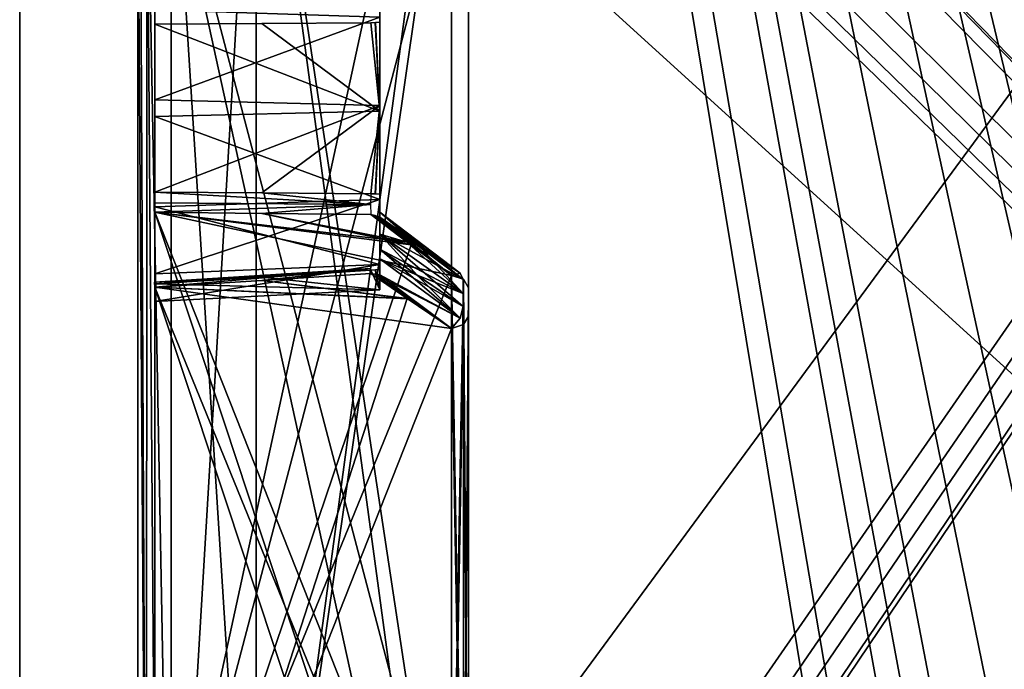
# Model space of a CAD drawing. Header units: millimetres. Extents: x -62 to 48, y -119 to 123.
# Tile 28 of 194: x -33 to -17, y 43 to 54. Entities that reach past the tile are written whole.
import ezdxf

# ---------------------------------------------------------------- set-up
doc = ezdxf.new("R2010")
doc.units = ezdxf.units.MM
doc.header["$LTSCALE"] = 52.148148
for name, color, linetype in [('100', 7, 'CONTINUOUS'), ('102', 7, 'CONTINUOUS'), ('135', 7, 'CONTINUOUS'), ('143', 7, 'CONTINUOUS'), ('145', 7, 'CONTINUOUS'), ('154', 7, 'CONTINUOUS'), ('196', 7, 'CONTINUOUS'), ('198', 7, 'CONTINUOUS'), ('212', 7, 'CONTINUOUS'), ('213', 7, 'CONTINUOUS'), ('214', 7, 'CONTINUOUS'), ('216', 7, 'CONTINUOUS'), ('217', 7, 'CONTINUOUS'), ('223', 7, 'CONTINUOUS'), ('227', 7, 'CONTINUOUS'), ('233', 7, 'CONTINUOUS'), ('248', 7, 'CONTINUOUS'), ('269', 7, 'CONTINUOUS'), ('270', 7, 'CONTINUOUS'), ('276', 7, 'CONTINUOUS'), ('277', 7, 'CONTINUOUS'), ('289', 7, 'CONTINUOUS'), ('294', 7, 'CONTINUOUS'), ('328', 7, 'CONTINUOUS'), ('329', 7, 'CONTINUOUS'), ('338', 7, 'CONTINUOUS'), ('339', 7, 'CONTINUOUS'), ('349', 7, 'CONTINUOUS'), ('89', 7, 'CONTINUOUS'), ('91', 7, 'CONTINUOUS'), ('92', 7, 'CONTINUOUS'), ('93', 7, 'CONTINUOUS')]:
    doc.layers.add(name, color=color, linetype=linetype)

msp = doc.modelspace()

# ---------------------------------------------------------------- linework, layer by layer
at = {"layer": '100', "color": 7, "linetype": 'Continuous', "true_color": 0xf5f5f5}
for points in [[(29.88, 115.991, 28.728), (29.88, 5.81, 28.728), (-29.332, 113.923, 26.66), (29.88, 115.991, 28.728)], [(-29.332, 113.923, 26.66), (29.88, 5.81, 28.728), (-25.615, 89.43, 26.79), (-29.332, 113.923, 26.66)], [(-25.615, 89.43, 26.79), (29.88, 5.81, 28.728), (-25.449, 89.016, 26.796), (-25.615, 89.43, 26.79)], [(-25.449, 89.016, 26.796), (29.88, 5.81, 28.728), (-25.449, 88.336, 26.796), (-25.449, 89.016, 26.796)], [(-25.449, 88.336, 26.796), (29.88, 5.81, 28.728), (-25.613, 87.924, 26.79), (-25.449, 88.336, 26.796)], [(-25.613, 87.924, 26.79), (29.88, 5.81, 28.728), (-26.018, 87.737, 26.776), (-25.613, 87.924, 26.79)], [(-26.018, 87.737, 26.776), (29.88, 5.81, 28.728), (-29.332, 87.563, 26.66), (-26.018, 87.737, 26.776)], [(-29.332, 87.563, 26.66), (29.88, 5.81, 28.728), (-25.786, 62.859, 26.784), (-29.332, 87.563, 26.66)], [(-25.786, 62.859, 26.784), (29.88, 5.81, 28.728), (-25.555, 62.568, 26.792), (-25.786, 62.859, 26.784)], [(-25.555, 62.568, 26.792), (29.88, 5.81, 28.728), (-25.449, 62.08, 26.796), (-25.555, 62.568, 26.792)], [(-25.449, 62.08, 26.796), (29.88, 5.81, 28.728), (-25.449, 60.92, 26.796), (-25.449, 62.08, 26.796)], [(-25.449, 60.92, 26.796), (29.88, 5.81, 28.728), (-25.557, 60.427, 26.792), (-25.449, 60.92, 26.796)], [(-25.557, 60.427, 26.792), (29.88, 5.81, 28.728), (-25.785, 60.142, 26.784), (-25.557, 60.427, 26.792)], [(-26.018, 60.048, 26.776), (29.88, 5.81, 28.728), (-29.332, 59.683, 26.66), (-26.018, 60.048, 26.776)], [(-25.785, 60.142, 26.784), (29.88, 5.81, 28.728), (-26.018, 60.048, 26.776), (-25.785, 60.142, 26.784)], [(29.88, 5.81, 28.728), (-25.615, 35.078, 26.79), (-29.332, 59.683, 26.66), (29.88, 5.81, 28.728)], [(-25.615, 35.078, 26.79), (-26.018, 35.263, 26.776), (-29.332, 59.683, 26.66), (-25.615, 35.078, 26.79)], [(-26.018, 35.263, 26.776), (-29.332, 35.437, 26.66), (-29.332, 59.683, 26.66), (-26.018, 35.263, 26.776)]]:
    msp.add_3dface(points, dxfattribs=at)
at = {"layer": '102', "color": 7, "linetype": 'Continuous', "true_color": 0xf5f5f5}
for points in [[(-29.332, 35.437, -27.184), (-26.018, 35.263, -27.3), (29.88, 115.991, -29.252), (-29.332, 35.437, -27.184)], [(29.88, 115.991, -29.252), (-25.615, 33.57, -27.314), (-29.332, 8.964, -27.184), (29.88, 115.991, -29.252)], [(-26.018, 8.6, -27.3), (29.88, 115.991, -29.252), (-29.332, 8.964, -27.184), (-26.018, 8.6, -27.3)], [(-25.786, 60.141, -27.308), (-29.332, 35.437, -27.184), (29.88, 115.991, -29.252), (-25.786, 60.141, -27.308)], [(-26.018, 35.263, -27.3), (-25.613, 35.076, -27.314), (29.88, 115.991, -29.252), (-26.018, 35.263, -27.3)], [(-25.787, 8.507, -27.308), (29.88, 115.991, -29.252), (-26.018, 8.6, -27.3), (-25.787, 8.507, -27.308)], [(-25.561, 8.227, -27.316), (29.88, 115.991, -29.252), (-25.787, 8.507, -27.308), (-25.561, 8.227, -27.316)], [(-25.449, 33.984, -27.32), (-25.615, 33.57, -27.314), (29.88, 115.991, -29.252), (-25.449, 33.984, -27.32)], [(-25.613, 35.076, -27.314), (-25.449, 34.664, -27.32), (29.88, 115.991, -29.252), (-25.613, 35.076, -27.314)], [(-25.449, 7.742, -27.32), (29.88, 115.991, -29.252), (-25.561, 8.227, -27.316), (-25.449, 7.742, -27.32)], [(-25.449, 34.664, -27.32), (-25.449, 33.984, -27.32), (29.88, 115.991, -29.252), (-25.449, 34.664, -27.32)], [(29.88, 5.81, -29.252), (29.88, 115.991, -29.252), (-25.449, 7.742, -27.32), (29.88, 5.81, -29.252)], [(-26.018, 60.048, -27.3), (-29.332, 35.437, -27.184), (-25.786, 60.141, -27.308), (-26.018, 60.048, -27.3)], [(-29.332, 59.683, -27.184), (-29.332, 35.437, -27.184), (-26.018, 60.048, -27.3), (-29.332, 59.683, -27.184)]]:
    msp.add_3dface(points, dxfattribs=at)
at = {"layer": '135', "color": 7, "linetype": 'Continuous', "true_color": 0xf5f5f5}
for points in [[(-25.739, 56.876, -0.262), (-25.739, 56.888, 0.079), (-25.739, 39.016, 0.079), (-25.739, 56.876, -0.262)], [(-25.739, 56.888, -0.602), (-25.739, 56.876, -0.262), (-25.739, 39.029, -0.262), (-25.739, 56.888, -0.602)], [(-25.739, 39.016, -0.602), (-25.739, 56.888, -0.602), (-25.739, 39.029, -0.262), (-25.739, 39.016, -0.602)], [(-25.739, 39.029, -0.262), (-25.739, 56.876, -0.262), (-25.739, 39.016, 0.079), (-25.739, 39.029, -0.262)], [(-25.739, 49.5, -14.778), (-25.739, 37.887, -3.304), (-25.739, 49.251, -15.012), (-25.739, 49.5, -14.778)], [(-25.739, 49.5, 14.255), (-25.739, 49.251, 14.488), (-25.739, 37.887, 2.781), (-25.739, 49.5, 14.255)], [(-25.739, 49.251, -15.012), (-25.739, 37.887, -3.304), (-25.739, 49.021, -15.262), (-25.739, 49.251, -15.012)], [(-25.739, 49.251, 14.488), (-25.739, 49.021, 14.739), (-25.739, 37.887, 2.781), (-25.739, 49.251, 14.488)], [(-25.739, 49.021, -15.262), (-25.739, 37.887, -3.304), (-25.739, 37.654, -3.552), (-25.739, 49.021, -15.262)], [(-25.739, 37.403, -3.782), (-25.739, 49.021, -15.262), (-25.739, 37.654, -3.552), (-25.739, 37.403, -3.782)], [(-25.739, 49.021, 14.739), (-25.739, 37.403, 3.259), (-25.739, 37.654, 3.029), (-25.739, 49.021, 14.739)], [(-25.739, 37.887, 2.781), (-25.739, 49.021, 14.739), (-25.739, 37.654, 3.029), (-25.739, 37.887, 2.781)]]:
    msp.add_3dface(points, dxfattribs=at)
at = {"layer": '143', "color": 7, "linetype": 'Continuous', "true_color": 0xf5f5f5}
for points in [[(-27.239, 54.212, -20.945), (-27.239, 54.084, -15.598), (-27.239, 53.998, -20.974), (-27.239, 54.212, -20.945)], [(-27.239, 54.212, 20.421), (-27.239, 53.998, 20.45), (-27.239, 54.084, 15.074), (-27.239, 54.212, 20.421)], [(-27.239, 54.084, -15.598), (-27.239, 52.59, -15.184), (-27.239, 53.998, -20.974), (-27.239, 54.084, -15.598)], [(-27.239, 54.084, 15.074), (-27.239, 53.998, 20.45), (-27.239, 52.59, 14.66), (-27.239, 54.084, 15.074)], [(-27.239, 53.998, -20.974), (-27.239, 52.59, -15.184), (-27.239, 52.492, -21.34), (-27.239, 53.998, -20.974)], [(-27.239, 53.998, 20.45), (-27.239, 52.492, 20.816), (-27.239, 52.59, 14.66), (-27.239, 53.998, 20.45)], [(-27.239, 52.59, -15.184), (-27.239, 51.084, -15.55), (-27.239, 52.492, -21.34), (-27.239, 52.59, -15.184)], [(-27.239, 52.59, 14.66), (-27.239, 52.492, 20.816), (-27.239, 51.084, 15.026), (-27.239, 52.59, 14.66)], [(-27.239, 52.492, -21.34), (-27.239, 51.084, -15.55), (-27.239, 50.998, -20.926), (-27.239, 52.492, -21.34)], [(-27.239, 52.492, 20.816), (-27.239, 50.998, 20.402), (-27.239, 51.084, 15.026), (-27.239, 52.492, 20.816)], [(-27.239, 51.084, -15.55), (-27.239, 50.87, -15.579), (-27.239, 50.998, -20.926), (-27.239, 51.084, -15.55)], [(-27.239, 51.084, 15.026), (-27.239, 50.998, 20.402), (-27.239, 50.87, 15.055), (-27.239, 51.084, 15.026)], [(-27.239, 50.153, -16.446), (-27.239, 49.993, -16.532), (-27.239, 50.998, -20.926), (-27.239, 50.153, -16.446)], [(-27.239, 50.998, -20.926), (-27.239, 49.993, -16.532), (-27.239, 49.895, -19.836), (-27.239, 50.998, -20.926)], [(-27.239, 50.407, -16.153), (-27.239, 50.153, -16.446), (-27.239, 50.998, -20.926), (-27.239, 50.407, -16.153)], [(-27.239, 50.87, -15.579), (-27.239, 50.781, -15.734), (-27.239, 50.998, -20.926), (-27.239, 50.87, -15.579)], [(-27.239, 50.697, -15.896), (-27.239, 50.407, -16.153), (-27.239, 50.998, -20.926), (-27.239, 50.697, -15.896)], [(-27.239, 50.781, -15.734), (-27.239, 50.697, -15.896), (-27.239, 50.998, -20.926), (-27.239, 50.781, -15.734)], [(-27.239, 50.998, 20.402), (-27.239, 49.895, 19.313), (-27.239, 50.87, 15.055), (-27.239, 50.998, 20.402)], [(-27.239, 50.695, -15.462), (-27.239, 50.781, -15.734), (-27.239, 50.87, -15.579), (-27.239, 50.695, -15.462)], [(-27.239, 50.695, 14.938), (-27.239, 50.87, 15.055), (-27.239, 50.781, 15.211), (-27.239, 50.695, 14.938)], [(-27.239, 50.87, 15.055), (-27.239, 49.895, 19.313), (-27.239, 50.781, 15.211), (-27.239, 50.87, 15.055)], [(-27.239, 50.781, 15.211), (-27.239, 49.895, 19.313), (-27.239, 50.697, 15.372), (-27.239, 50.781, 15.211)], [(-27.239, 50.697, 15.372), (-27.239, 49.895, 19.313), (-27.239, 50.407, 15.63), (-27.239, 50.697, 15.372)], [(-27.239, 50.407, 15.63), (-27.239, 49.895, 19.313), (-27.239, 50.153, 15.923), (-27.239, 50.407, 15.63)], [(-27.239, 50.153, 15.923), (-27.239, 49.895, 19.313), (-27.239, 49.993, 16.008), (-27.239, 50.153, 15.923)], [(-27.239, 49.719, -16.45), (-27.239, 49.838, -16.623), (-27.239, 49.993, -16.532), (-27.239, 49.719, -16.45)], [(-27.239, 49.993, -16.532), (-27.239, 49.838, -16.623), (-27.239, 49.895, -19.836), (-27.239, 49.993, -16.532)], [(-27.239, 49.719, 15.926), (-27.239, 49.993, 16.008), (-27.239, 49.838, 16.1), (-27.239, 49.719, 15.926)], [(-27.239, 49.993, 16.008), (-27.239, 49.895, 19.313), (-27.239, 49.838, 16.1), (-27.239, 49.993, 16.008)], [(-27.239, 49.838, -16.623), (-27.239, 49.812, -16.837), (-27.239, 49.895, -19.836), (-27.239, 49.838, -16.623)], [(-27.239, 49.895, -19.836), (-27.239, 49.812, -16.837), (-27.239, 49.463, -18.348), (-27.239, 49.895, -19.836)], [(-27.239, 49.895, 19.313), (-27.239, 49.812, 16.314), (-27.239, 49.838, 16.1), (-27.239, 49.895, 19.313)], [(-27.239, 49.463, 17.824), (-27.239, 49.812, 16.314), (-27.239, 49.895, 19.313), (-27.239, 49.463, 17.824)]]:
    msp.add_3dface(points, dxfattribs=at)
at = {"layer": '145', "color": 7, "linetype": 'Continuous', "true_color": 0xf5f5f5}
for points in [[(-27.239, 50.697, 15.372), (-27.239, 50.407, 15.63), (-26.603, 50.22, 14.939), (-27.239, 50.697, 15.372)], [(-27.239, 50.407, 15.63), (-27.239, 50.153, 15.923), (-25.827, 49.402, 14.637), (-27.239, 50.407, 15.63)], [(-25.827, 49.639, 14.415), (-27.239, 50.407, 15.63), (-25.827, 49.402, 14.637), (-25.827, 49.639, 14.415)], [(-27.239, 50.407, 15.63), (-25.827, 49.639, 14.415), (-26.603, 50.22, 14.939), (-27.239, 50.407, 15.63)], [(-25.827, 49.402, 14.637), (-27.239, 50.153, 15.923), (-26.605, 49.716, 15.453), (-25.827, 49.402, 14.637)], [(-25.827, 49.183, 14.877), (-25.827, 49.402, 14.637), (-26.605, 49.716, 15.453), (-25.827, 49.183, 14.877)]]:
    msp.add_3dface(points, dxfattribs=at)
at = {"layer": '154', "color": 7, "linetype": 'Continuous', "true_color": 0xf5f5f5}
for points in [[(-27.239, 50.407, -16.153), (-27.239, 50.697, -15.896), (-25.827, 49.402, -15.161), (-27.239, 50.407, -16.153)], [(-27.239, 50.697, -15.896), (-26.533, 50.168, -15.416), (-25.827, 49.402, -15.161), (-27.239, 50.697, -15.896)], [(-25.827, 49.183, -15.4), (-27.239, 50.407, -16.153), (-25.827, 49.402, -15.161), (-25.827, 49.183, -15.4)], [(-26.597, 49.71, -15.971), (-27.239, 50.407, -16.153), (-25.827, 49.183, -15.4), (-26.597, 49.71, -15.971)], [(-27.239, 50.153, -16.446), (-27.239, 50.407, -16.153), (-26.597, 49.71, -15.971), (-27.239, 50.153, -16.446)], [(-26.533, 50.168, -15.416), (-25.827, 49.639, -14.938), (-25.827, 49.402, -15.161), (-26.533, 50.168, -15.416)]]:
    msp.add_3dface(points, dxfattribs=at)
at = {"layer": '196', "color": 7, "linetype": 'Continuous', "true_color": 0xf5f5f5}
for points in [[(-30.769, 35.502, -25.695), (-29.332, 59.683, -27.184), (-30.769, 58.178, -25.695), (-30.769, 35.502, -25.695)], [(-29.332, 35.437, -27.184), (-29.332, 59.683, -27.184), (-30.769, 35.502, -25.695), (-29.332, 35.437, -27.184)]]:
    msp.add_3dface(points, dxfattribs=at)
at = {"layer": '198', "color": 7, "linetype": 'Continuous', "true_color": 0xf5f5f5}
for points in [[(-29.332, 59.683, 26.66), (-29.332, 35.437, 26.66), (-30.769, 58.178, 25.172), (-29.332, 59.683, 26.66)], [(-30.769, 58.178, 25.172), (-29.332, 35.437, 26.66), (-30.769, 35.502, 25.172), (-30.769, 58.178, 25.172)]]:
    msp.add_3dface(points, dxfattribs=at)
at = {"layer": '212', "color": 7, "linetype": 'Continuous', "true_color": 0xf5f5f5}
for points in [[(-26.738, 57.609, 0.416), (-31.046, 58.13, 0.641), (-31.046, 37.774, 0.641), (-26.738, 57.609, 0.416)], [(-26.023, 56.888, 0.378), (-26.738, 57.609, 0.416), (-31.046, 37.774, 0.641), (-26.023, 56.888, 0.378)], [(-26.023, 39.016, 0.378), (-26.023, 56.888, 0.378), (-31.046, 37.774, 0.641), (-26.023, 39.016, 0.378)]]:
    msp.add_3dface(points, dxfattribs=at)
at = {"layer": '213', "color": 7, "linetype": 'Continuous', "true_color": 0xf5f5f5}
for points in [[(-26.023, 39.016, -0.902), (-31.046, 58.13, -1.165), (-26.023, 56.888, -0.902), (-26.023, 39.016, -0.902)], [(-26.711, 38.323, -0.938), (-31.046, 58.13, -1.165), (-26.023, 39.016, -0.902), (-26.711, 38.323, -0.938)], [(-31.046, 37.774, -1.165), (-31.046, 58.13, -1.165), (-26.711, 38.323, -0.938), (-31.046, 37.774, -1.165)]]:
    msp.add_3dface(points, dxfattribs=at)
at = {"layer": '214', "color": 7, "linetype": 'Continuous', "true_color": 0xf5f5f5}
for points in [[(-29.232, 49.624, -16.516), (-27.39, 49.742, -16.497), (-26.766, 49.316, -16.03), (-29.232, 49.624, -16.516)], [(-31.046, 49.509, -16.536), (-29.232, 49.624, -16.516), (-26.766, 49.316, -16.03), (-31.046, 49.509, -16.536)], [(-31.046, 36.112, -3.298), (-31.046, 49.509, -16.536), (-26.77, 36.628, -3.493), (-31.046, 36.112, -3.298)], [(-26.77, 36.628, -3.493), (-31.046, 49.509, -16.536), (-26.023, 37.192, -3.996), (-26.77, 36.628, -3.493)], [(-26.023, 37.192, -3.996), (-31.046, 49.509, -16.536), (-26.023, 48.811, -15.476), (-26.023, 37.192, -3.996)], [(-26.023, 48.811, -15.476), (-31.046, 49.509, -16.536), (-26.766, 49.316, -16.03), (-26.023, 48.811, -15.476)]]:
    msp.add_3dface(points, dxfattribs=at)
at = {"layer": '216', "color": 7, "linetype": 'Continuous', "true_color": 0xf5f5f5}
for points in [[(-31.046, 50.779, 14.728), (-29.232, 50.76, 14.843), (-26.772, 50.274, 14.544), (-31.046, 50.779, 14.728)], [(-31.046, 37.41, 1.518), (-31.046, 50.779, 14.728), (-26.708, 37.632, 2.057), (-31.046, 37.41, 1.518)], [(-26.708, 37.632, 2.057), (-31.046, 50.779, 14.728), (-26.023, 38.098, 2.568), (-26.708, 37.632, 2.057)], [(-26.023, 38.098, 2.568), (-31.046, 50.779, 14.728), (-26.023, 49.71, 14.042), (-26.023, 38.098, 2.568)], [(-26.023, 49.71, 14.042), (-31.046, 50.779, 14.728), (-26.772, 50.274, 14.544), (-26.023, 49.71, 14.042)], [(-29.232, 50.76, 14.843), (-27.39, 50.742, 14.961), (-26.772, 50.274, 14.544), (-29.232, 50.76, 14.843)]]:
    msp.add_3dface(points, dxfattribs=at)
at = {"layer": '217', "color": 7, "linetype": 'Continuous', "true_color": 0xf5f5f5}
for points in [[(-27.39, 49.742, 15.973), (-29.232, 49.624, 15.992), (-26.772, 49.32, 15.511), (-27.39, 49.742, 15.973)], [(-29.232, 49.624, 15.992), (-31.046, 49.509, 16.012), (-26.772, 49.32, 15.511), (-29.232, 49.624, 15.992)], [(-26.772, 49.32, 15.511), (-31.046, 49.509, 16.012), (-31.046, 36.112, 2.775), (-26.772, 49.32, 15.511)], [(-26.023, 48.811, 14.952), (-26.772, 49.32, 15.511), (-31.046, 36.112, 2.775), (-26.023, 48.811, 14.952)], [(-26.023, 37.192, 3.472), (-26.023, 48.811, 14.952), (-31.046, 36.112, 2.775), (-26.023, 37.192, 3.472)]]:
    msp.add_3dface(points, dxfattribs=at)
at = {"layer": '223', "color": 7, "linetype": 'Continuous', "true_color": 0xf5f5f5}
for points in [[(-31.046, 54.209, 14.916), (-27.239, 54.084, 15.074), (-31.046, 52.681, 14.463), (-31.046, 54.209, 14.916)], [(-27.239, 54.084, 15.074), (-27.239, 52.59, 14.66), (-31.046, 52.681, 14.463), (-27.239, 54.084, 15.074)], [(-29.232, 53.976, 20.579), (-27.239, 52.492, 20.816), (-27.39, 53.988, 20.464), (-29.232, 53.976, 20.579)], [(-27.39, 53.988, 20.464), (-27.239, 52.492, 20.816), (-27.309, 53.991, 20.458), (-27.39, 53.988, 20.464)], [(-27.239, 52.492, 20.816), (-27.239, 53.998, 20.45), (-27.309, 53.991, 20.458), (-27.239, 52.492, 20.816)], [(-31.046, 53.962, 20.692), (-27.239, 52.492, 20.816), (-29.232, 53.976, 20.579), (-31.046, 53.962, 20.692)], [(-31.046, 52.401, 21.013), (-27.239, 52.492, 20.816), (-31.046, 53.962, 20.692), (-31.046, 52.401, 21.013)], [(-31.046, 52.681, 14.463), (-27.239, 52.59, 14.66), (-31.046, 51.119, 14.784), (-31.046, 52.681, 14.463)], [(-31.046, 51.119, 14.784), (-27.239, 52.59, 14.66), (-29.232, 51.106, 14.897), (-31.046, 51.119, 14.784)], [(-27.239, 50.998, 20.402), (-27.239, 52.492, 20.816), (-31.046, 52.401, 21.013), (-27.239, 50.998, 20.402)], [(-29.232, 51.106, 14.897), (-27.239, 52.59, 14.66), (-27.39, 51.093, 15.012), (-29.232, 51.106, 14.897)], [(-27.39, 51.093, 15.012), (-27.239, 52.59, 14.66), (-27.309, 51.09, 15.019), (-27.39, 51.093, 15.012)], [(-27.239, 52.59, 14.66), (-27.239, 51.084, 15.026), (-27.309, 51.09, 15.019), (-27.239, 52.59, 14.66)], [(-31.046, 50.873, 20.56), (-27.239, 50.998, 20.402), (-31.046, 52.401, 21.013), (-31.046, 50.873, 20.56)], [(-31.046, 49.739, 19.44), (-27.239, 50.998, 20.402), (-31.046, 50.873, 20.56), (-31.046, 49.739, 19.44)], [(-27.239, 49.895, 19.313), (-27.239, 50.998, 20.402), (-31.046, 49.739, 19.44), (-27.239, 49.895, 19.313)], [(-31.046, 49.268, 17.917), (-27.239, 49.895, 19.313), (-31.046, 49.739, 19.44), (-31.046, 49.268, 17.917)], [(-27.239, 49.463, 17.824), (-27.239, 49.895, 19.313), (-31.046, 49.268, 17.917), (-27.239, 49.463, 17.824)], [(-29.232, 49.683, 16.337), (-27.239, 49.463, 17.824), (-31.046, 49.57, 16.352), (-29.232, 49.683, 16.337)], [(-27.39, 49.798, 16.323), (-27.239, 49.463, 17.824), (-29.232, 49.683, 16.337), (-27.39, 49.798, 16.323)], [(-27.239, 49.463, 17.824), (-27.39, 49.798, 16.323), (-27.316, 49.803, 16.321), (-27.239, 49.463, 17.824)], [(-27.239, 49.812, 16.314), (-27.239, 49.463, 17.824), (-27.316, 49.803, 16.321), (-27.239, 49.812, 16.314)], [(-31.046, 49.57, 16.352), (-27.239, 49.463, 17.824), (-31.046, 49.268, 17.917), (-31.046, 49.57, 16.352)]]:
    msp.add_3dface(points, dxfattribs=at)
at = {"layer": '227', "color": 7, "linetype": 'Continuous', "true_color": 0xf5f5f5}
for points in [[(-31.046, 52.681, -14.987), (-27.239, 54.084, -15.598), (-31.046, 54.209, -15.44), (-31.046, 52.681, -14.987)], [(-27.239, 52.59, -15.184), (-27.239, 54.084, -15.598), (-31.046, 52.681, -14.987), (-27.239, 52.59, -15.184)], [(-27.39, 53.988, -20.988), (-27.239, 52.492, -21.34), (-29.232, 53.976, -21.103), (-27.39, 53.988, -20.988)], [(-27.239, 52.492, -21.34), (-27.39, 53.988, -20.988), (-27.316, 53.991, -20.982), (-27.239, 52.492, -21.34)], [(-27.239, 53.998, -20.974), (-27.239, 52.492, -21.34), (-27.316, 53.991, -20.982), (-27.239, 53.998, -20.974)], [(-29.232, 53.976, -21.103), (-27.239, 52.492, -21.34), (-31.046, 53.962, -21.216), (-29.232, 53.976, -21.103)], [(-31.046, 53.962, -21.216), (-27.239, 52.492, -21.34), (-31.046, 52.401, -21.537), (-31.046, 53.962, -21.216)], [(-31.046, 51.119, -15.308), (-27.239, 52.59, -15.184), (-31.046, 52.681, -14.987), (-31.046, 51.119, -15.308)], [(-29.232, 51.106, -15.421), (-27.239, 52.59, -15.184), (-31.046, 51.119, -15.308), (-29.232, 51.106, -15.421)], [(-27.239, 52.492, -21.34), (-27.239, 50.998, -20.926), (-31.046, 52.401, -21.537), (-27.239, 52.492, -21.34)], [(-27.39, 51.093, -15.536), (-27.239, 52.59, -15.184), (-29.232, 51.106, -15.421), (-27.39, 51.093, -15.536)], [(-27.239, 52.59, -15.184), (-27.39, 51.093, -15.536), (-27.316, 51.091, -15.541), (-27.239, 52.59, -15.184)], [(-27.239, 51.084, -15.55), (-27.239, 52.59, -15.184), (-27.316, 51.091, -15.541), (-27.239, 51.084, -15.55)], [(-31.046, 52.401, -21.537), (-27.239, 50.998, -20.926), (-31.046, 50.873, -21.084), (-31.046, 52.401, -21.537)], [(-27.239, 50.998, -20.926), (-27.239, 49.895, -19.836), (-31.046, 50.873, -21.084), (-27.239, 50.998, -20.926)], [(-31.046, 50.873, -21.084), (-27.239, 49.895, -19.836), (-31.046, 49.739, -19.963), (-31.046, 50.873, -21.084)], [(-27.239, 49.895, -19.836), (-27.239, 49.463, -18.348), (-31.046, 49.268, -18.441), (-27.239, 49.895, -19.836)], [(-31.046, 49.739, -19.963), (-27.239, 49.895, -19.836), (-31.046, 49.268, -18.441), (-31.046, 49.739, -19.963)], [(-31.046, 49.57, -16.876), (-27.239, 49.463, -18.348), (-29.232, 49.683, -16.861), (-31.046, 49.57, -16.876)], [(-29.232, 49.683, -16.861), (-27.239, 49.463, -18.348), (-27.39, 49.798, -16.847), (-29.232, 49.683, -16.861)], [(-27.39, 49.798, -16.847), (-27.239, 49.463, -18.348), (-27.309, 49.804, -16.844), (-27.39, 49.798, -16.847)], [(-27.239, 49.463, -18.348), (-27.239, 49.812, -16.837), (-27.309, 49.804, -16.844), (-27.239, 49.463, -18.348)], [(-31.046, 49.268, -18.441), (-27.239, 49.463, -18.348), (-31.046, 49.57, -16.876), (-31.046, 49.268, -18.441)]]:
    msp.add_3dface(points, dxfattribs=at)
at = {"layer": '233', "color": 7, "linetype": 'Continuous', "true_color": 0xf5f5f5}
for points in [[(-29.232, 50.76, -15.366), (-31.046, 50.779, -15.251), (-26.707, 50.226, -15.024), (-29.232, 50.76, -15.366)], [(-26.707, 50.226, -15.024), (-31.046, 50.779, -15.251), (-31.046, 37.41, -2.042), (-26.707, 50.226, -15.024)], [(-27.39, 50.742, -15.484), (-29.232, 50.76, -15.366), (-26.707, 50.226, -15.024), (-27.39, 50.742, -15.484)], [(-26.023, 49.71, -14.565), (-26.707, 50.226, -15.024), (-31.046, 37.41, -2.042), (-26.023, 49.71, -14.565)], [(-26.023, 38.098, -3.091), (-26.023, 49.71, -14.565), (-31.046, 37.41, -2.042), (-26.023, 38.098, -3.091)]]:
    msp.add_3dface(points, dxfattribs=at)
at = {"layer": '248', "color": 7, "linetype": 'Continuous', "true_color": 0xf5f5f5}
for points in [[(-30.769, 35.502, -25.695), (-30.769, 58.178, -25.695), (-31.178, 57.616, -25.073), (-30.769, 35.502, -25.695)], [(-31.178, 57.616, -25.073), (-31.291, 57.29, -24.702), (-31.186, 35.52, -25.052), (-31.178, 57.616, -25.073)], [(-31.011, 35.512, -25.391), (-31.178, 57.616, -25.073), (-31.186, 35.52, -25.052), (-31.011, 35.512, -25.391)], [(-30.769, 35.502, -25.695), (-31.178, 57.616, -25.073), (-31.011, 35.512, -25.391), (-30.769, 35.502, -25.695)], [(-31.291, 57.29, -24.702), (-31.331, 56.947, -24.306), (-31.186, 35.52, -25.052), (-31.291, 57.29, -24.702)], [(-31.331, 56.947, -24.306), (-31.331, 35.527, -24.306), (-31.186, 35.52, -25.052), (-31.331, 56.947, -24.306)]]:
    msp.add_3dface(points, dxfattribs=at)
at = {"layer": '269', "color": 7, "linetype": 'Continuous', "true_color": 0xf5f5f5}
for points in [[(-25.739, 37.403, 3.259), (-25.739, 49.021, 14.739), (-25.821, 48.876, 14.886), (-25.739, 37.403, 3.259)], [(-25.821, 48.876, 14.886), (-26.023, 48.811, 14.952), (-25.821, 37.258, 3.406), (-25.821, 48.876, 14.886)], [(-25.739, 37.403, 3.259), (-25.821, 48.876, 14.886), (-25.821, 37.258, 3.406), (-25.739, 37.403, 3.259)], [(-26.023, 48.811, 14.952), (-26.023, 37.192, 3.472), (-25.821, 37.258, 3.406), (-26.023, 48.811, 14.952)]]:
    msp.add_3dface(points, dxfattribs=at)
at = {"layer": '270', "color": 7, "linetype": 'Continuous', "true_color": 0xf5f5f5}
for points in [[(-27.239, 50.153, 15.923), (-27.239, 49.993, 16.008), (-26.605, 49.716, 15.453), (-27.239, 50.153, 15.923)], [(-25.827, 49.183, 14.877), (-27.239, 49.993, 16.008), (-25.876, 48.986, 14.989), (-25.827, 49.183, 14.877)], [(-27.239, 49.993, 16.008), (-25.827, 49.183, 14.877), (-26.605, 49.716, 15.453), (-27.239, 49.993, 16.008)], [(-27.239, 49.993, 16.008), (-27.239, 49.719, 15.926), (-25.876, 48.986, 14.989), (-27.239, 49.993, 16.008)], [(-27.39, 49.742, 15.973), (-26.772, 49.32, 15.511), (-27.318, 49.73, 15.953), (-27.39, 49.742, 15.973)], [(-27.318, 49.73, 15.953), (-26.023, 48.811, 14.952), (-25.876, 48.986, 14.989), (-27.318, 49.73, 15.953)], [(-26.772, 49.32, 15.511), (-26.023, 48.811, 14.952), (-27.318, 49.73, 15.953), (-26.772, 49.32, 15.511)], [(-27.239, 49.719, 15.926), (-27.318, 49.73, 15.953), (-25.876, 48.986, 14.989), (-27.239, 49.719, 15.926)]]:
    msp.add_3dface(points, dxfattribs=at)
at = {"layer": '276', "color": 7, "linetype": 'Continuous', "true_color": 0xf5f5f5}
for points in [[(-26.772, 50.274, 14.544), (-27.39, 50.742, 14.961), (-27.308, 50.719, 14.948), (-26.772, 50.274, 14.544)], [(-26.023, 49.71, 14.042), (-26.772, 50.274, 14.544), (-27.308, 50.719, 14.948), (-26.023, 49.71, 14.042)], [(-27.239, 50.695, 14.938), (-26.023, 49.71, 14.042), (-27.308, 50.719, 14.948), (-27.239, 50.695, 14.938)], [(-27.239, 50.695, 14.938), (-27.239, 50.781, 15.211), (-25.876, 49.749, 14.217), (-27.239, 50.695, 14.938)], [(-27.239, 50.781, 15.211), (-27.239, 50.697, 15.372), (-25.876, 49.749, 14.217), (-27.239, 50.781, 15.211)], [(-27.239, 50.697, 15.372), (-26.603, 50.22, 14.939), (-25.876, 49.749, 14.217), (-27.239, 50.697, 15.372)], [(-26.023, 49.71, 14.042), (-27.239, 50.695, 14.938), (-25.876, 49.749, 14.217), (-26.023, 49.71, 14.042)], [(-26.603, 50.22, 14.939), (-25.827, 49.639, 14.415), (-25.876, 49.749, 14.217), (-26.603, 50.22, 14.939)]]:
    msp.add_3dface(points, dxfattribs=at)
at = {"layer": '277', "color": 7, "linetype": 'Continuous', "true_color": 0xf5f5f5}
for points in [[(-26.023, 38.098, 2.568), (-26.023, 49.71, 14.042), (-25.821, 49.645, 14.108), (-26.023, 38.098, 2.568)], [(-26.023, 38.098, 2.568), (-25.821, 49.645, 14.108), (-25.821, 38.032, 2.634), (-26.023, 38.098, 2.568)], [(-25.821, 49.645, 14.108), (-25.739, 49.5, 14.255), (-25.821, 38.032, 2.634), (-25.821, 49.645, 14.108)], [(-25.739, 49.5, 14.255), (-25.739, 37.887, 2.781), (-25.821, 38.032, 2.634), (-25.739, 49.5, 14.255)]]:
    msp.add_3dface(points, dxfattribs=at)
at = {"layer": '289', "color": 7, "linetype": 'Continuous', "true_color": 0xf5f5f5}
for points in [[(-26.023, 49.71, -14.565), (-26.023, 38.098, -3.091), (-25.821, 38.032, -3.157), (-26.023, 49.71, -14.565)], [(-25.821, 49.645, -14.631), (-26.023, 49.71, -14.565), (-25.821, 38.032, -3.157), (-25.821, 49.645, -14.631)], [(-25.739, 37.887, -3.304), (-25.739, 49.5, -14.778), (-25.821, 49.645, -14.631), (-25.739, 37.887, -3.304)], [(-25.739, 37.887, -3.304), (-25.821, 49.645, -14.631), (-25.821, 38.032, -3.157), (-25.739, 37.887, -3.304)]]:
    msp.add_3dface(points, dxfattribs=at)
at = {"layer": '294', "color": 7, "linetype": 'Continuous', "true_color": 0xf5f5f5}
for points in [[(-25.821, 48.876, -15.409), (-25.739, 49.021, -15.262), (-25.821, 37.258, -3.929), (-25.821, 48.876, -15.409)], [(-25.739, 49.021, -15.262), (-25.739, 37.403, -3.782), (-25.821, 37.258, -3.929), (-25.739, 49.021, -15.262)], [(-26.023, 37.192, -3.996), (-25.821, 48.876, -15.409), (-25.821, 37.258, -3.929), (-26.023, 37.192, -3.996)], [(-26.023, 37.192, -3.996), (-26.023, 48.811, -15.476), (-25.821, 48.876, -15.409), (-26.023, 37.192, -3.996)]]:
    msp.add_3dface(points, dxfattribs=at)
at = {"layer": '328', "color": 7, "linetype": 'Continuous', "true_color": 0xf5f5f5}
for points in [[(-27.239, 50.153, -16.446), (-26.597, 49.71, -15.971), (-25.876, 48.986, -15.512), (-27.239, 50.153, -16.446)], [(-27.239, 49.993, -16.532), (-27.239, 50.153, -16.446), (-25.876, 48.986, -15.512), (-27.239, 49.993, -16.532)], [(-27.239, 49.719, -16.45), (-27.239, 49.993, -16.532), (-25.876, 48.986, -15.512), (-27.239, 49.719, -16.45)], [(-26.766, 49.316, -16.03), (-27.39, 49.742, -16.497), (-27.308, 49.729, -16.474), (-26.766, 49.316, -16.03)], [(-26.023, 48.811, -15.476), (-26.766, 49.316, -16.03), (-27.308, 49.729, -16.474), (-26.023, 48.811, -15.476)], [(-27.239, 49.719, -16.45), (-26.023, 48.811, -15.476), (-27.308, 49.729, -16.474), (-27.239, 49.719, -16.45)], [(-26.023, 48.811, -15.476), (-27.239, 49.719, -16.45), (-25.876, 48.986, -15.512), (-26.023, 48.811, -15.476)], [(-26.597, 49.71, -15.971), (-25.827, 49.183, -15.4), (-25.876, 48.986, -15.512), (-26.597, 49.71, -15.971)]]:
    msp.add_3dface(points, dxfattribs=at)
at = {"layer": '329', "color": 7, "linetype": 'Continuous', "true_color": 0xf5f5f5}
for points in [[(-27.39, 50.742, -15.484), (-26.707, 50.226, -15.024), (-27.319, 50.722, -15.473), (-27.39, 50.742, -15.484)], [(-27.239, 50.695, -15.462), (-27.319, 50.722, -15.473), (-25.876, 49.749, -14.74), (-27.239, 50.695, -15.462)], [(-26.707, 50.226, -15.024), (-26.023, 49.71, -14.565), (-27.319, 50.722, -15.473), (-26.707, 50.226, -15.024)], [(-27.319, 50.722, -15.473), (-26.023, 49.71, -14.565), (-25.876, 49.749, -14.74), (-27.319, 50.722, -15.473)], [(-25.827, 49.639, -14.938), (-27.239, 50.781, -15.734), (-25.876, 49.749, -14.74), (-25.827, 49.639, -14.938)], [(-27.239, 50.781, -15.734), (-25.827, 49.639, -14.938), (-26.533, 50.168, -15.416), (-27.239, 50.781, -15.734)], [(-27.239, 50.781, -15.734), (-27.239, 50.695, -15.462), (-25.876, 49.749, -14.74), (-27.239, 50.781, -15.734)], [(-27.239, 50.697, -15.896), (-27.239, 50.781, -15.734), (-26.533, 50.168, -15.416), (-27.239, 50.697, -15.896)]]:
    msp.add_3dface(points, dxfattribs=at)
at = {"layer": '338', "color": 7, "linetype": 'Continuous', "true_color": 0xf5f5f5}
for points in [[(-31.046, 51.119, 14.784), (-27.393, 50.909, 15.044), (-31.05, 50.94, 14.81), (-31.046, 51.119, 14.784)], [(-31.046, 51.119, 14.784), (-29.232, 51.106, 14.897), (-27.393, 50.909, 15.044), (-31.046, 51.119, 14.784)], [(-29.232, 51.106, 14.897), (-27.39, 51.093, 15.012), (-27.393, 50.909, 15.044), (-29.232, 51.106, 14.897)], [(-27.393, 50.909, 15.044), (-31.046, 50.779, 14.728), (-31.05, 50.94, 14.81), (-27.393, 50.909, 15.044)], [(-29.232, 50.76, 14.843), (-31.046, 50.779, 14.728), (-27.393, 50.909, 15.044), (-29.232, 50.76, 14.843)], [(-27.39, 50.742, 14.961), (-29.232, 50.76, 14.843), (-27.393, 50.909, 15.044), (-27.39, 50.742, 14.961)]]:
    msp.add_3dface(points, dxfattribs=at)
at = {"layer": '339', "color": 7, "linetype": 'Continuous', "true_color": 0xf5f5f5}
for points in [[(-27.39, 49.798, 16.323), (-31.05, 49.593, 16.173), (-27.393, 49.827, 16.139), (-27.39, 49.798, 16.323)], [(-31.05, 49.593, 16.173), (-31.046, 49.509, 16.012), (-27.393, 49.827, 16.139), (-31.05, 49.593, 16.173)], [(-31.046, 49.509, 16.012), (-29.232, 49.624, 15.992), (-27.393, 49.827, 16.139), (-31.046, 49.509, 16.012)], [(-29.232, 49.624, 15.992), (-27.39, 49.742, 15.973), (-27.393, 49.827, 16.139), (-29.232, 49.624, 15.992)], [(-27.39, 49.798, 16.323), (-29.232, 49.683, 16.337), (-31.05, 49.593, 16.173), (-27.39, 49.798, 16.323)], [(-29.232, 49.683, 16.337), (-31.046, 49.57, 16.352), (-31.05, 49.593, 16.173), (-29.232, 49.683, 16.337)]]:
    msp.add_3dface(points, dxfattribs=at)
at = {"layer": '349', "color": 7, "linetype": 'Continuous', "true_color": 0xf5f5f5}
for points in [[(-31.046, 49.57, -16.876), (-27.393, 49.827, -16.663), (-31.05, 49.593, -16.696), (-31.046, 49.57, -16.876)], [(-27.393, 49.827, -16.663), (-31.046, 49.509, -16.536), (-31.05, 49.593, -16.696), (-27.393, 49.827, -16.663)], [(-31.046, 49.57, -16.876), (-29.232, 49.683, -16.861), (-27.393, 49.827, -16.663), (-31.046, 49.57, -16.876)], [(-29.232, 49.624, -16.516), (-31.046, 49.509, -16.536), (-27.393, 49.827, -16.663), (-29.232, 49.624, -16.516)], [(-29.232, 49.683, -16.861), (-27.39, 49.798, -16.847), (-27.393, 49.827, -16.663), (-29.232, 49.683, -16.861)], [(-27.39, 49.742, -16.497), (-29.232, 49.624, -16.516), (-27.393, 49.827, -16.663), (-27.39, 49.742, -16.497)]]:
    msp.add_3dface(points, dxfattribs=at)
at = {"layer": '89', "color": 7, "linetype": 'Continuous', "true_color": 0xf5f5f5}
for points in [[(34.669, 123, 33.738), (-33.331, -77, 33.738), (-3.011, -34.875, 33.738), (34.669, 123, 33.738)], [(34.669, 123, 33.738), (-33.331, 123, 33.738), (-33.331, -77, 33.738), (34.669, 123, 33.738)]]:
    msp.add_3dface(points, dxfattribs=at)
at = {"layer": '91', "color": 7, "linetype": 'Continuous', "true_color": 0xf5f5f5}
for points in [[(-1.456, -33.319, -34.262), (-33.331, 123, -34.262), (0.669, -32.75, -34.262), (-1.456, -33.319, -34.262)], [(0.669, -32.75, -34.262), (-33.331, 123, -34.262), (2.794, -33.319, -34.262), (0.669, -32.75, -34.262)], [(2.794, -33.319, -34.262), (-33.331, 123, -34.262), (4.35, -34.875, -34.262), (2.794, -33.319, -34.262)], [(-3.581, -57, -34.262), (-33.331, 123, -34.262), (-3.011, -54.875, -34.262), (-3.581, -57, -34.262)], [(-3.011, -54.875, -34.262), (-33.331, 123, -34.262), (-1.456, -53.319, -34.262), (-3.011, -54.875, -34.262)], [(-33.331, 123, -34.262), (34.669, 123, -34.262), (34.669, -77, -34.262), (-33.331, 123, -34.262)], [(-33.331, 123, -34.262), (34.669, -77, -34.262), (4.35, -34.875, -34.262), (-33.331, 123, -34.262)], [(-33.331, -77, -34.262), (-33.331, 123, -34.262), (-3.581, -57, -34.262), (-33.331, -77, -34.262)], [(-3.581, -37, -34.262), (-33.331, 123, -34.262), (-3.011, -34.875, -34.262), (-3.581, -37, -34.262)], [(-33.331, 123, -34.262), (-3.581, -37, -34.262), (-1.456, -53.319, -34.262), (-33.331, 123, -34.262)], [(-3.011, -34.875, -34.262), (-33.331, 123, -34.262), (-1.456, -33.319, -34.262), (-3.011, -34.875, -34.262)]]:
    msp.add_3dface(points, dxfattribs=at)
at = {"layer": '92', "color": 7, "linetype": 'Continuous', "true_color": 0xf5f5f5}
for points in [[(-33.331, 123, 33.738), (-33.331, 123, -34.262), (-33.331, -77, -34.262), (-33.331, 123, 33.738)], [(-33.331, -77, 33.738), (-33.331, 123, 33.738), (-33.331, -77, -34.262), (-33.331, -77, 33.738)]]:
    msp.add_3dface(points, dxfattribs=at)
at = {"layer": '93', "color": 7, "linetype": 'Continuous', "true_color": 0xf5f5f5}
for points in [[(-31.331, 52.693, 14.164), (-31.331, 58.13, 0.941), (-31.331, 54.361, 14.658), (-31.331, 52.693, 14.164)], [(-31.331, 50.989, 14.514), (-31.331, 58.13, 0.941), (-31.331, 52.693, 14.164), (-31.331, 50.989, 14.514)], [(-31.331, 37.774, 0.941), (-31.331, 58.13, 0.941), (-31.331, 50.989, 14.514), (-31.331, 37.774, 0.941)], [(-31.331, 37.774, -1.465), (-31.331, 54.361, -15.182), (-31.331, 58.13, -1.465), (-31.331, 37.774, -1.465)], [(-31.331, 52.388, -21.836), (-31.331, 50.72, -21.342), (-31.331, 56.947, -24.306), (-31.331, 52.388, -21.836)], [(-31.331, 56.947, -24.306), (-31.331, 50.72, -21.342), (-31.331, 35.527, -24.306), (-31.331, 56.947, -24.306)], [(-31.331, 54.092, -21.486), (-31.331, 52.388, -21.836), (-31.331, 56.947, -24.306), (-31.331, 54.092, -21.486)], [(-31.331, 52.388, 21.313), (-31.331, 54.092, 20.962), (-31.331, 56.947, 23.783), (-31.331, 52.388, 21.313)], [(-31.331, 35.527, 23.783), (-31.331, 52.388, 21.313), (-31.331, 56.947, 23.783), (-31.331, 35.527, 23.783)], [(-31.331, 52.693, -14.687), (-31.331, 54.361, -15.182), (-31.331, 37.774, -1.465), (-31.331, 52.693, -14.687)], [(-31.331, 50.989, -15.038), (-31.331, 52.693, -14.687), (-31.331, 37.774, -1.465), (-31.331, 50.989, -15.038)], [(-31.331, 50.72, 20.818), (-31.331, 52.388, 21.313), (-31.331, 35.527, 23.783), (-31.331, 50.72, 20.818)], [(-31.331, 37.621, 1.305), (-31.331, 37.703, 1.125), (-31.331, 50.989, 14.514), (-31.331, 37.621, 1.305)], [(-31.331, 37.703, 1.125), (-31.331, 37.774, 0.941), (-31.331, 50.989, 14.514), (-31.331, 37.703, 1.125)], [(-31.331, 37.621, -1.829), (-31.331, 50.989, -15.038), (-31.331, 37.703, -1.649), (-31.331, 37.621, -1.829)], [(-31.331, 37.703, -1.649), (-31.331, 50.989, -15.038), (-31.331, 37.774, -1.465), (-31.331, 37.703, -1.649)], [(-31.331, 50.72, -21.342), (-31.331, 49.483, -20.119), (-31.331, 35.527, -24.306), (-31.331, 50.72, -21.342)], [(-31.331, 49.483, 19.595), (-31.331, 50.72, 20.818), (-31.331, 35.527, 23.783), (-31.331, 49.483, 19.595)], [(-31.331, 49.483, -20.119), (-31.331, 48.968, -18.457), (-31.331, 35.901, -3.511), (-31.331, 49.483, -20.119)], [(-31.331, 35.527, -24.306), (-31.331, 49.483, -20.119), (-31.331, 35.527, -3.659), (-31.331, 35.527, -24.306)], [(-31.331, 35.527, -3.659), (-31.331, 49.483, -20.119), (-31.331, 35.716, -3.59), (-31.331, 35.527, -3.659)], [(-31.331, 35.716, -3.59), (-31.331, 49.483, -20.119), (-31.331, 35.901, -3.511), (-31.331, 35.716, -3.59)], [(-31.331, 48.968, 17.933), (-31.331, 49.483, 19.595), (-31.331, 35.527, 23.783), (-31.331, 48.968, 17.933)], [(-31.331, 48.968, -18.457), (-31.331, 49.299, -16.749), (-31.331, 35.901, -3.511), (-31.331, 48.968, -18.457)], [(-31.331, 49.299, 16.226), (-31.331, 48.968, 17.933), (-31.331, 35.901, 2.988), (-31.331, 49.299, 16.226)], [(-31.331, 35.901, 2.988), (-31.331, 48.968, 17.933), (-31.331, 35.527, 23.783), (-31.331, 35.901, 2.988)]]:
    msp.add_3dface(points, dxfattribs=at)

doc.saveas('drawing.dxf')
